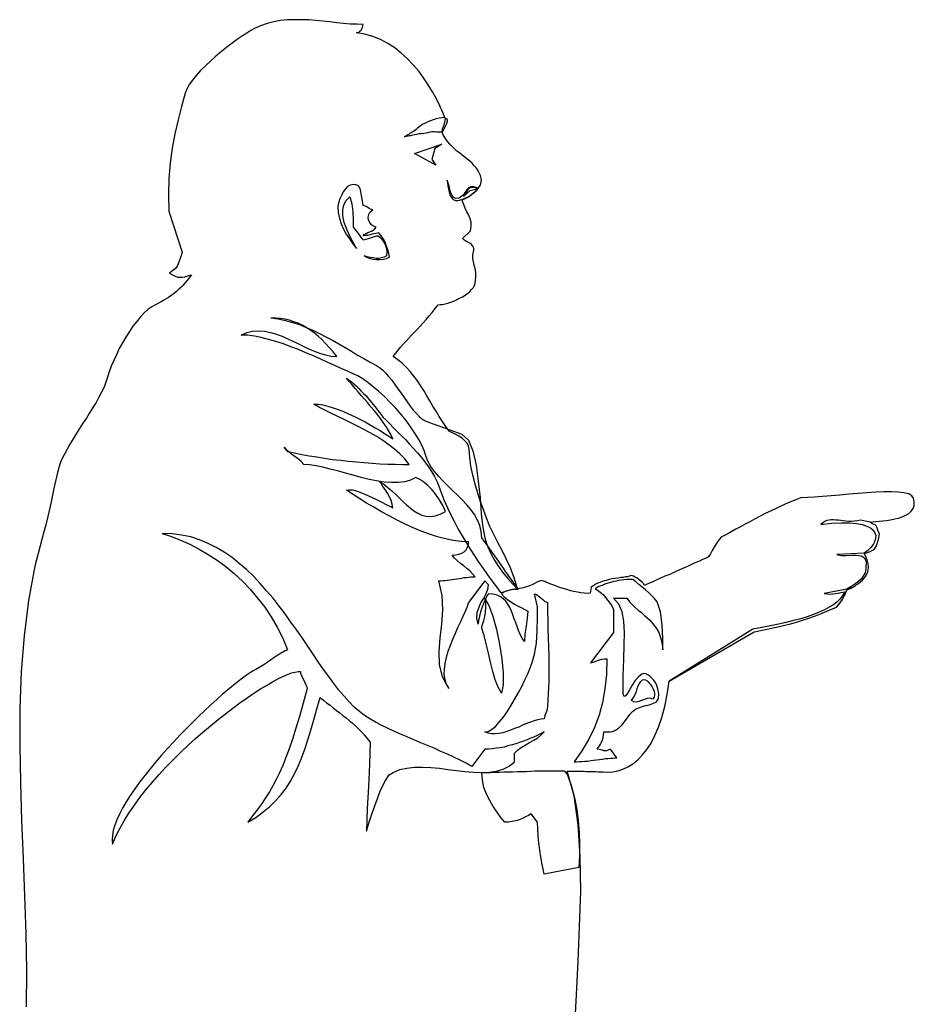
# Model space of a CAD drawing. Header units: millimetres. Extents: x 100.4 to 113.7, y 151.6 to 169.4.
# Tile 43 of 50: x 111.506 to 112.239, y 163.226 to 164.033. Entities that reach past the tile are written whole.
import ezdxf

# ---------------------------------------------------------------- set-up
doc = ezdxf.new("R2010")
doc.units = ezdxf.units.MM

msp = doc.modelspace()

# ---------------------------------------------------------------- linework, layer by layer
at = {"linetype": 'Continuous'}
for points in [[(111.78166, 164.0224), (111.78272, 164.02257), (111.78378, 164.02293), (111.78466, 164.02363), (111.78554, 164.02451), (111.78607, 164.02557), (111.7866, 164.0268), (111.78695, 164.02804), (111.78713, 164.02927), (111.78201, 164.02945), (111.77673, 164.02962), (111.77126, 164.03016), (111.76562, 164.03068), (111.75998, 164.03138), (111.75416, 164.03192), (111.74835, 164.03244), (111.7427, 164.03297), (111.73689, 164.03315), (111.73107, 164.03315), (111.72525, 164.03297), (111.71961, 164.03244), (111.71397, 164.03138), (111.70851, 164.03016), (111.70322, 164.02821), (111.69811, 164.02592), (111.69529, 164.02434), (111.69193, 164.02222), (111.68824, 164.01993), (111.68418, 164.01711), (111.67995, 164.01394), (111.67554, 164.01059), (111.67114, 164.00706), (111.66655, 164.00336), (111.66233, 163.99948), (111.65809, 163.99543), (111.65404, 163.99155), (111.65051, 163.98749), (111.64734, 163.98361), (111.6447, 163.97992), (111.64276, 163.97621), (111.64135, 163.97286), (111.63835, 163.96211), (111.63553, 163.951), (111.63288, 163.93955), (111.6306, 163.92773), (111.62901, 163.91557), (111.62795, 163.90289), (111.6276, 163.88966), (111.62813, 163.87609), (111.63905, 163.84259), (111.638, 163.83978), (111.63729, 163.83731), (111.63659, 163.83519), (111.63571, 163.83308), (111.63483, 163.83114), (111.63341, 163.8292), (111.6313, 163.82744), (111.62865, 163.82532), (111.63095, 163.82391), (111.63306, 163.82285), (111.635, 163.82215), (111.63694, 163.82197), (111.63888, 163.82197), (111.64117, 163.82232), (111.64364, 163.82303), (111.64663, 163.82409), (111.6447, 163.82162), (111.64293, 163.81933), (111.64117, 163.81721), (111.63941, 163.81528), (111.63782, 163.81369), (111.63624, 163.8121), (111.63465, 163.81052), (111.63288, 163.8091), (111.6313, 163.80787), (111.62953, 163.80664), (111.62777, 163.8054), (111.62584, 163.80434), (111.62389, 163.80311), (111.62178, 163.80188), (111.61949, 163.80064), (111.61702, 163.79941), (111.61402, 163.79782), (111.61085, 163.79553), (111.60786, 163.79271), (111.60468, 163.78954), (111.60168, 163.78583), (111.59851, 163.78178), (111.59569, 163.77755), (111.59287, 163.77296), (111.59005, 163.76821), (111.5874, 163.76345), (111.58512, 163.75851), (111.58283, 163.75376), (111.58088, 163.749), (111.57912, 163.74441), (111.57771, 163.74001), (111.57648, 163.73595), (111.57489, 163.7319), (111.57277, 163.72784), (111.57066, 163.72361), (111.56837, 163.71938), (111.56573, 163.71515), (111.56308, 163.71092), (111.56044, 163.70651), (111.55762, 163.70228), (111.55479, 163.69788), (111.55215, 163.69364), (111.54951, 163.68941), (111.54686, 163.68518), (111.54457, 163.68095), (111.54246, 163.6769), (111.54034, 163.67285), (111.53875, 163.66879), (111.53682, 163.66191), (111.53505, 163.65487), (111.53347, 163.64764), (111.53206, 163.64041), (111.53047, 163.63301), (111.52888, 163.62595), (111.52729, 163.6189), (111.52536, 163.61203), (111.51831, 163.58506), (111.51302, 163.55703), (111.50932, 163.52812), (111.50702, 163.49868), (111.50597, 163.46872), (111.50579, 163.43822), (111.50632, 163.40737), (111.50738, 163.37652), (111.50861, 163.3455), (111.50985, 163.31448), (111.51073, 163.28381), (111.51125, 163.25349), (111.51108, 163.2237)], [(111.96075, 163.20819), (111.96199, 163.23374), (111.96339, 163.26124), (111.96463, 163.2898), (111.96551, 163.31871), (111.96516, 163.34674), (111.96357, 163.373), (111.96004, 163.39679), (111.9544, 163.41707), (111.95581, 163.41707), (111.95722, 163.41707), (111.95881, 163.41707), (111.9604, 163.41707), (111.96216, 163.41707), (111.9641, 163.41707), (111.96586, 163.41707), (111.9678, 163.41707), (111.96992, 163.41689), (111.97185, 163.41689), (111.97379, 163.41689), (111.97591, 163.41672), (111.97784, 163.41672), (111.97996, 163.41654), (111.9819, 163.41654), (111.98384, 163.41636), (111.98772, 163.41619), (111.99177, 163.41654), (111.99601, 163.41742), (112.00006, 163.41865), (112.00411, 163.4206), (112.00817, 163.42307), (112.01222, 163.42624), (112.01592, 163.43011), (112.01963, 163.4347), (112.02315, 163.43999), (112.02632, 163.44615), (112.02932, 163.45321), (112.03214, 163.46114), (112.03443, 163.47013), (112.03637, 163.48), (112.03796, 163.49093), (112.10758, 163.53129), (112.10935, 163.53165), (112.11164, 163.53217), (112.11429, 163.53271), (112.11728, 163.53324), (112.12081, 163.53394), (112.12451, 163.53482), (112.12856, 163.53571), (112.13279, 163.53676), (112.13737, 163.53781), (112.14231, 163.53923), (112.14724, 163.54081), (112.15254, 163.5424), (112.158, 163.54434), (112.16346, 163.54646), (112.16928, 163.54892), (112.1751, 163.55156), (112.17686, 163.55333), (112.17828, 163.55527), (112.1795, 163.55703), (112.18056, 163.55879), (112.18145, 163.56055), (112.18233, 163.56232), (112.18303, 163.56426), (112.18392, 163.56619), (112.18515, 163.56655), (112.18638, 163.56708), (112.18744, 163.56761), (112.18849, 163.56796), (112.18937, 163.56849), (112.19044, 163.56902), (112.19132, 163.56973), (112.19237, 163.57025), (112.19643, 163.5736), (112.19925, 163.57695), (112.20083, 163.58048), (112.20136, 163.58382), (112.20119, 163.587), (112.20031, 163.59017), (112.19925, 163.59299), (112.19784, 163.59546), (112.20048, 163.59634), (112.20278, 163.59704), (112.20454, 163.59811), (112.2063, 163.59934), (112.20754, 163.6011), (112.20859, 163.60357), (112.20965, 163.60692), (112.21035, 163.61132), (112.20912, 163.61467), (112.20824, 163.61697), (112.20754, 163.6182), (112.20683, 163.6189), (112.20595, 163.61926), (112.20524, 163.61961), (112.20419, 163.62014), (112.20278, 163.62119), (112.20471, 163.62155), (112.20718, 163.62173), (112.21, 163.62207), (112.213, 163.62225), (112.21617, 163.62261), (112.21952, 163.62313), (112.22287, 163.62384), (112.22604, 163.62454), (112.22904, 163.6256), (112.23186, 163.62684), (112.23433, 163.62825), (112.23626, 163.63018), (112.23785, 163.6323), (112.23873, 163.63477), (112.23891, 163.63759), (112.23838, 163.64094), (112.23697, 163.64288), (112.23433, 163.64429), (112.23045, 163.64517), (112.22569, 163.64588), (112.22022, 163.64605), (112.21406, 163.64605), (112.20736, 163.64588), (112.20013, 163.64535), (112.19291, 163.64481), (112.18532, 163.64411), (112.17792, 163.64341), (112.17069, 163.6427), (112.16364, 163.64217), (112.15712, 163.64164), (112.1513, 163.64129), (112.14602, 163.64112), (112.14179, 163.63953), (112.13737, 163.63777), (112.13315, 163.63582), (112.12892, 163.63406), (112.12451, 163.63195), (112.12028, 163.63001), (112.11622, 163.62789), (112.11199, 163.62578), (112.10794, 163.62366), (112.10406, 163.62155), (112.10018, 163.61943), (112.09648, 163.61731), (112.09278, 163.61538), (112.08943, 163.61344), (112.08608, 163.61167), (112.08291, 163.60991), (112.08097, 163.60921), (112.07903, 163.6071), (112.07709, 163.60427), (112.07515, 163.6011), (112.07339, 163.59793), (112.07198, 163.59511), (112.07057, 163.59299), (112.06933, 163.59229), (112.06757, 163.5914), (112.06546, 163.59052), (112.06281, 163.58929), (112.05999, 163.58805), (112.05682, 163.58665), (112.05347, 163.58506), (112.04977, 163.58347), (112.04607, 163.58189), (112.04236, 163.58012), (112.03848, 163.57836), (112.03461, 163.57677), (112.03091, 163.57518), (112.02738, 163.5736), (112.02403, 163.57201), (112.02068, 163.57061), (112.01786, 163.56937), (112.01716, 163.57061), (112.0161, 163.57184), (112.01487, 163.5729), (112.01328, 163.57413), (112.01169, 163.57518), (112.0101, 163.57607), (112.00869, 163.57677), (112.00729, 163.57748), (112.00641, 163.57713), (112.00534, 163.57677), (112.00394, 163.57642), (112.00235, 163.57625), (112.00041, 163.57589), (111.9983, 163.57572), (111.99618, 163.57537), (111.99389, 163.57501), (111.99142, 163.57466), (111.98878, 163.57413), (111.98631, 163.57342), (111.98367, 163.57272), (111.9812, 163.57184), (111.97873, 163.57078), (111.97626, 163.56937), (111.97397, 163.56796), (111.97327, 163.56285), (111.9708, 163.56267), (111.96833, 163.56285), (111.96551, 163.5632), (111.96287, 163.56373), (111.95987, 163.56426), (111.95705, 163.56497), (111.95405, 163.56585), (111.95123, 163.56673), (111.94841, 163.56761), (111.94577, 163.56866), (111.94347, 163.56954), (111.94118, 163.57043), (111.93907, 163.57113), (111.93748, 163.57184), (111.93607, 163.57254), (111.93501, 163.5729), (111.93343, 163.57325), (111.93184, 163.5729), (111.93026, 163.57219), (111.92831, 163.57113), (111.92584, 163.5699), (111.92267, 163.56866), (111.91862, 163.56743), (111.91368, 163.56655), (111.91104, 163.57554), (111.90787, 163.58365), (111.90452, 163.59105), (111.90117, 163.59793), (111.89764, 163.60463), (111.89429, 163.61097), (111.89112, 163.61749), (111.88848, 163.62402), (111.88601, 163.63072), (111.88354, 163.63777), (111.88125, 163.64499), (111.87895, 163.65222), (111.87702, 163.65962), (111.87561, 163.66703), (111.87455, 163.67407), (111.8742, 163.68095), (111.87367, 163.6836), (111.87243, 163.68589), (111.87067, 163.688), (111.86838, 163.68994), (111.86574, 163.6917), (111.86309, 163.69312), (111.86045, 163.69453), (111.85798, 163.69558), (111.85499, 163.69964), (111.85216, 163.70369), (111.84952, 163.70792), (111.84705, 163.71215), (111.84441, 163.71638), (111.84194, 163.72062), (111.83948, 163.72484), (111.83701, 163.72907), (111.83436, 163.73313), (111.83172, 163.73701), (111.8289, 163.74089), (111.8259, 163.74458), (111.82273, 163.74812), (111.81938, 163.75129), (111.81567, 163.75428), (111.8118, 163.7571), (111.81391, 163.75975), (111.81603, 163.76221), (111.81814, 163.76486), (111.82026, 163.76732), (111.82255, 163.76962), (111.82466, 163.77208), (111.82695, 163.77455), (111.82925, 163.77702), (111.83172, 163.77949), (111.83401, 163.78196), (111.83648, 163.7846), (111.83877, 163.78742), (111.84124, 163.79025), (111.8437, 163.79306), (111.84635, 163.79624), (111.84881, 163.79941), (111.8504, 163.79958), (111.85234, 163.79976), (111.85445, 163.80029), (111.85675, 163.80082), (111.85904, 163.80153), (111.86151, 163.80241), (111.8638, 163.80346), (111.86627, 163.8047), (111.86856, 163.80593), (111.87085, 163.80734), (111.87279, 163.80875), (111.87473, 163.81034), (111.87614, 163.81192), (111.87755, 163.81351), (111.87843, 163.81528), (111.87895, 163.81704), (111.87949, 163.82197), (111.87949, 163.82603), (111.87895, 163.8292), (111.87825, 163.83202), (111.87773, 163.83466), (111.87719, 163.83748), (111.87719, 163.84048), (111.8779, 163.84418), (111.8779, 163.84594), (111.87719, 163.84753), (111.87614, 163.84877), (111.87473, 163.84982), (111.87314, 163.8507), (111.87138, 163.85158), (111.86979, 163.85265), (111.86856, 163.8537), (111.87526, 163.86005), (111.87578, 163.86375), (111.87578, 163.8671), (111.8749, 163.86992), (111.87385, 163.87292), (111.87226, 163.87573), (111.87085, 163.87873), (111.86944, 163.88208), (111.8682, 163.88578), (111.86944, 163.88596), (111.87103, 163.88667), (111.87296, 163.88772), (111.8749, 163.88914), (111.87684, 163.89054), (111.87878, 163.89195), (111.88037, 163.89354), (111.8816, 163.89495), (111.88354, 163.89759), (111.88425, 163.90147), (111.88354, 163.90553), (111.8816, 163.90923), (111.88002, 163.91134), (111.87825, 163.91346), (111.87649, 163.9154), (111.87455, 163.91716), (111.87243, 163.91874), (111.8705, 163.92051), (111.86838, 163.92209), (111.86627, 163.92386), (111.86415, 163.92545), (111.86204, 163.92721), (111.8601, 163.92915), (111.85816, 163.93108), (111.8564, 163.9332), (111.85481, 163.93567), (111.85322, 163.93814), (111.85199, 163.94096), (111.85234, 163.9436), (111.8534, 163.94624), (111.85428, 163.94889), (111.85463, 163.95154), (111.85252, 163.957), (111.85005, 163.96246), (111.84723, 163.96828), (111.84405, 163.97392), (111.84053, 163.97974), (111.83683, 163.98538), (111.83277, 163.99084), (111.82837, 163.99613), (111.82361, 164.00107), (111.8185, 164.00583), (111.8132, 164.01006), (111.80756, 164.01376), (111.80158, 164.01693), (111.79524, 164.0194), (111.78854, 164.02134), (111.78166, 164.0224)], [(111.85393, 163.95294), (111.85164, 163.95277), (111.84952, 163.95242), (111.84705, 163.95189), (111.84476, 163.95118), (111.84247, 163.9503), (111.84036, 163.94942), (111.83824, 163.94836), (111.83612, 163.94748), (111.83506, 163.94678), (111.83401, 163.9459), (111.83295, 163.94501), (111.83189, 163.94413), (111.83066, 163.94307), (111.8296, 163.94219), (111.82854, 163.94148), (111.82749, 163.94096), (111.82661, 163.94043), (111.82573, 163.94008), (111.82484, 163.93937), (111.82396, 163.93884), (111.82308, 163.93831), (111.82219, 163.93761), (111.82149, 163.93726), (111.82079, 163.93672), (111.82131, 163.93726), (111.82219, 163.93761), (111.82308, 163.93779), (111.82414, 163.93796), (111.82519, 163.93814), (111.82625, 163.93831), (111.82713, 163.93849), (111.82783, 163.93867), (111.8296, 163.93902), (111.83137, 163.93937), (111.83313, 163.93972), (111.83506, 163.9399), (111.83701, 163.94025), (111.83877, 163.94043), (111.84053, 163.94078), (111.84229, 163.94131), (111.84353, 163.94148), (111.84458, 163.94148), (111.84582, 163.94148), (111.84705, 163.94131), (111.84811, 163.94131), (111.84935, 163.94131), (111.8504, 163.94131), (111.85146, 163.94131), (111.85181, 163.94131), (111.85199, 163.94166), (111.85234, 163.94184), (111.85252, 163.94184), (111.85357, 163.94378), (111.85481, 163.9459), (111.85587, 163.94801), (111.8564, 163.94995), (111.8564, 163.951), (111.85604, 163.95171), (111.85499, 163.95206), (111.85411, 163.95242), (111.85393, 163.95294)], [(111.82942, 163.92351), (111.85181, 163.93108), (111.846, 163.92756), (111.84353, 163.9184), (111.8467, 163.91381), (111.82942, 163.92351)], [(111.88178, 163.89495), (111.87807, 163.89618), (111.87543, 163.89618), (111.8735, 163.8953), (111.87208, 163.89371), (111.87085, 163.89178), (111.86944, 163.88966), (111.86786, 163.88807), (111.86556, 163.88684), (111.86327, 163.88649), (111.86151, 163.88737), (111.86027, 163.88896), (111.85921, 163.89107), (111.85833, 163.89371), (111.85763, 163.89654), (111.85692, 163.89918), (111.85604, 163.90165), (111.85675, 163.89689), (111.85745, 163.89283), (111.85833, 163.88966), (111.85957, 163.88737), (111.86098, 163.88578), (111.86292, 163.8849), (111.86521, 163.8849), (111.8682, 163.88578), (111.86944, 163.88631), (111.87103, 163.88702), (111.87261, 163.88772), (111.87455, 163.88878), (111.87631, 163.89002), (111.87825, 163.89142), (111.88002, 163.89319), (111.88178, 163.89495)], [(111.78801, 163.83942), (111.79012, 163.83837), (111.79277, 163.83748), (111.79541, 163.83678), (111.79823, 163.83643), (111.80123, 163.83643), (111.80387, 163.83678), (111.80651, 163.83731), (111.8088, 163.83837), (111.80827, 163.84136), (111.80756, 163.84436), (111.80651, 163.84718), (111.80545, 163.84982), (111.80439, 163.85229), (111.80299, 163.85458), (111.80158, 163.85652), (111.8, 163.85829), (111.79893, 163.85811), (111.7977, 163.85793), (111.79612, 163.85758), (111.7947, 163.85722), (111.79294, 163.8567), (111.791, 163.85634), (111.78906, 163.85617), (111.78713, 163.856), (111.78836, 163.85722), (111.7896, 163.85793), (111.79118, 163.85864), (111.79277, 163.85917), (111.79418, 163.85969), (111.79558, 163.86058), (111.79682, 163.86164), (111.79788, 163.86304), (111.79576, 163.86375), (111.794, 163.86498), (111.79259, 163.86675), (111.79171, 163.86886), (111.79136, 163.87115), (111.79189, 163.87344), (111.79312, 163.87556), (111.79524, 163.87732), (111.79418, 163.8775), (111.79329, 163.87785), (111.79224, 163.87838), (111.79118, 163.87908), (111.7903, 163.87979), (111.78924, 163.88032), (111.78818, 163.88067), (111.78713, 163.88085), (111.78642, 163.88614), (111.78572, 163.89036), (111.78501, 163.89354), (111.78413, 163.89583), (111.7829, 163.89724), (111.78131, 163.89777), (111.77919, 163.89795), (111.77655, 163.89742), (111.77443, 163.89636), (111.77267, 163.89442), (111.77091, 163.89195), (111.7695, 163.88914), (111.76826, 163.88631), (111.76738, 163.88367), (111.76686, 163.88155), (111.7665, 163.88014), (111.76686, 163.87503), (111.76774, 163.87027), (111.76915, 163.86569), (111.77108, 163.86146), (111.77338, 163.8574), (111.77602, 163.85335), (111.77866, 163.8493), (111.78166, 163.84542), (111.77743, 163.85335), (111.77408, 163.86058), (111.77179, 163.86692), (111.77073, 163.87239), (111.77055, 163.87715), (111.77143, 163.88138), (111.77338, 163.8849), (111.77637, 163.8879), (111.77796, 163.88208), (111.77866, 163.87556), (111.77902, 163.86904), (111.77902, 163.86304), (111.78007, 163.86181), (111.78113, 163.8604), (111.78219, 163.85917), (111.78307, 163.85776), (111.78413, 163.85652), (111.78518, 163.85511), (111.78607, 163.85388), (111.78713, 163.85265), (111.78836, 163.85282), (111.78977, 163.85317), (111.79153, 163.8537), (111.79329, 163.85441), (111.79488, 163.85494), (111.79664, 163.85546), (111.79805, 163.85582), (111.79929, 163.856), (111.80052, 163.85511), (111.80193, 163.85388), (111.80317, 163.85229), (111.80457, 163.85035), (111.80545, 163.84806), (111.80633, 163.84559), (111.80668, 163.84277), (111.80651, 163.8396), (111.80439, 163.83854), (111.80228, 163.83783), (111.8, 163.83748), (111.79788, 163.83748), (111.79541, 163.83783), (111.79312, 163.83819), (111.79065, 163.83872), (111.78801, 163.83942)], [(111.86944, 163.88825), (111.87508, 163.89301), (111.8809, 163.89442), (111.87878, 163.8953), (111.87702, 163.89566), (111.87561, 163.89566), (111.87438, 163.89513), (111.87331, 163.89424), (111.87208, 163.89266), (111.87085, 163.89072), (111.86944, 163.88825)], [(111.91421, 163.56602), (111.91298, 163.56602), (111.91157, 163.56602), (111.91016, 163.56585), (111.9084, 163.56567), (111.90645, 163.56514), (111.90452, 163.56461), (111.90258, 163.56373), (111.90064, 163.5625), (111.90293, 163.56003), (111.90557, 163.55774), (111.9084, 163.5558), (111.91139, 163.55403), (111.91439, 163.55244), (111.91739, 163.55086), (111.91986, 163.54963), (111.92215, 163.54822), (111.92179, 163.5424), (111.92091, 163.53588), (111.91986, 163.52936), (111.9195, 163.52336), (111.91756, 163.52618), (111.91597, 163.52918), (111.91456, 163.53235), (111.91333, 163.53552), (111.91227, 163.5387), (111.91104, 163.54205), (111.90999, 163.54522), (111.90875, 163.54822), (111.90734, 163.55122), (111.90593, 163.55386), (111.90416, 163.55633), (111.90205, 163.55844), (111.89976, 163.56003), (111.89694, 163.56144), (111.89359, 163.56214), (111.88989, 163.5625), (111.88865, 163.56073), (111.88742, 163.55809), (111.88601, 163.55491), (111.88478, 163.55139), (111.88354, 163.54769), (111.88249, 163.54399), (111.88178, 163.54064), (111.8816, 163.53764), (111.88037, 163.54258), (111.88072, 163.54699), (111.88195, 163.55104), (111.88371, 163.55491), (111.88583, 163.55844), (111.88777, 163.56214), (111.88936, 163.56585), (111.88989, 163.56973), (111.88706, 163.57307), (111.87367, 163.55544), (111.87243, 163.55192), (111.87085, 163.54804), (111.86891, 163.54381), (111.86697, 163.5394), (111.86468, 163.53464), (111.86256, 163.52988), (111.86045, 163.52495), (111.85851, 163.52001), (111.85657, 163.51508), (111.85516, 163.51014), (111.85411, 163.50538), (111.85357, 163.50062), (111.8534, 163.49622), (111.85411, 163.49216), (111.85533, 163.48828), (111.85745, 163.48476), (111.85216, 163.49428), (111.84969, 163.5045), (111.84952, 163.51508), (111.8504, 163.52618), (111.85164, 163.53764), (111.85252, 163.54927), (111.85199, 163.56109), (111.84935, 163.57307), (111.85093, 163.57307), (111.85269, 163.57325), (111.85445, 163.57342), (111.85622, 163.5736), (111.85816, 163.57378), (111.8601, 163.57413), (111.86221, 163.57448), (111.86415, 163.57484), (111.86609, 163.57501), (111.8682, 163.57537), (111.87014, 163.57572), (111.87208, 163.57589), (111.87385, 163.57607), (111.87561, 163.57625), (111.87737, 163.57642), (111.87895, 163.57642), (111.87684, 163.57889), (111.87455, 163.58118), (111.87208, 163.58329), (111.86962, 163.58541), (111.86697, 163.58735), (111.8645, 163.58947), (111.86221, 163.59176), (111.8601, 163.59423), (111.86309, 163.5944), (111.86556, 163.59493), (111.86803, 163.59564), (111.86996, 163.59687), (111.87155, 163.59845), (111.87261, 163.60022), (111.8735, 163.60251), (111.87367, 163.60498), (111.8675, 163.60533), (111.86115, 163.60603), (111.85463, 163.60744), (111.84811, 163.60921), (111.84158, 163.61132), (111.83489, 163.61379), (111.82819, 163.61661), (111.82167, 163.61961), (111.81515, 163.62278), (111.80863, 163.62631), (111.80228, 163.62966), (111.79612, 163.63336), (111.79012, 163.63688), (111.78448, 163.64041), (111.77902, 163.64393), (111.77373, 163.64728), (111.77496, 163.64781), (111.77655, 163.64781), (111.77849, 163.64764), (111.78078, 163.64711), (111.78325, 163.64623), (111.78589, 163.64535), (111.78871, 163.64411), (111.79171, 163.64288), (111.79453, 163.64147), (111.79753, 163.64005), (111.80035, 163.63865), (111.80299, 163.63724), (111.80545, 163.636), (111.80774, 163.63477), (111.80986, 163.63389), (111.81144, 163.63301), (111.8111, 163.63582), (111.81021, 163.63882), (111.8088, 163.642), (111.80722, 163.64499), (111.80527, 163.64799), (111.80351, 163.65045), (111.80193, 163.65275), (111.8007, 163.65433), (111.80422, 163.65222), (111.80756, 163.64957), (111.81074, 163.64693), (111.81374, 163.64411), (111.81674, 163.64112), (111.81973, 163.63812), (111.82273, 163.6353), (111.82573, 163.63283), (111.8289, 163.63054), (111.83207, 163.6286), (111.83524, 163.62701), (111.83877, 163.62613), (111.84247, 163.62595), (111.84635, 163.62631), (111.8504, 163.62772), (111.85481, 163.62983), (111.85252, 163.63494), (111.84987, 163.63953), (111.84688, 163.64393), (111.8437, 163.64781), (111.84036, 163.65116), (111.83701, 163.65398), (111.83365, 163.65627), (111.83048, 163.65786), (111.82607, 163.65557), (111.82131, 163.65433), (111.81603, 163.65363), (111.81039, 163.65363), (111.80439, 163.65398), (111.79823, 163.65504), (111.79206, 163.65627), (111.78554, 163.65786), (111.77902, 163.65962), (111.77267, 163.66139), (111.76632, 163.66315), (111.76016, 163.66474), (111.75434, 163.66632), (111.74869, 163.66738), (111.74341, 163.66808), (111.73865, 163.66843), (111.73653, 163.6709), (111.7346, 163.67267), (111.73248, 163.67426), (111.73054, 163.67566), (111.7286, 163.6769), (111.72649, 163.67849), (111.72455, 163.68025), (111.72243, 163.68254), (111.72525, 163.67919), (111.73089, 163.67795), (111.73689, 163.67672), (111.74288, 163.67566), (111.74923, 163.67461), (111.75557, 163.67355), (111.7621, 163.67267), (111.76862, 163.67196), (111.77514, 163.67126), (111.78166, 163.67055), (111.78818, 163.67002), (111.7947, 163.6695), (111.80105, 163.66914), (111.80739, 163.66879), (111.81338, 163.66862), (111.81938, 163.66843), (111.82502, 163.66843), (111.82131, 163.67302), (111.81726, 163.67707), (111.81286, 163.68095), (111.80827, 163.68465), (111.80334, 163.68818), (111.79841, 163.69136), (111.79312, 163.69435), (111.78783, 163.69717), (111.78254, 163.69999), (111.77707, 163.70264), (111.77179, 163.70528), (111.7665, 163.70775), (111.76139, 163.71021), (111.75628, 163.71286), (111.75134, 163.71532), (111.74676, 163.71797), (111.75046, 163.71779), (111.75434, 163.71727), (111.75839, 163.7162), (111.76262, 163.71498), (111.76686, 163.71356), (111.77126, 163.7118), (111.77567, 163.70986), (111.78025, 163.70775), (111.78448, 163.70563), (111.78889, 163.70334), (111.79312, 163.70087), (111.79717, 163.69858), (111.80123, 163.69629), (111.80475, 163.69382), (111.80827, 163.6917), (111.81144, 163.68959), (111.80986, 163.69294), (111.80792, 163.69629), (111.80598, 163.69964), (111.80369, 163.70281), (111.8014, 163.70616), (111.79893, 163.70933), (111.79629, 163.71268), (111.79365, 163.71586), (111.791, 163.71903), (111.78836, 163.72202), (111.78572, 163.72502), (111.78307, 163.72802), (111.78061, 163.73084), (111.77814, 163.73366), (111.77585, 163.73648), (111.77373, 163.73913), (111.77567, 163.73771), (111.77778, 163.73613), (111.77972, 163.73454), (111.78183, 163.7326), (111.78378, 163.73084), (111.78572, 163.72872), (111.78765, 163.72678), (111.7896, 163.72467), (111.79153, 163.72238), (111.79329, 163.72026), (111.79524, 163.71797), (111.797, 163.71586), (111.79876, 163.71356), (111.80035, 163.71145), (111.80193, 163.70933), (111.80351, 163.70739), (111.80616, 163.70475), (111.80898, 163.70175), (111.81198, 163.69876), (111.81515, 163.69558), (111.8185, 163.69224), (111.82185, 163.68889), (111.82502, 163.68536), (111.82837, 163.68183), (111.83172, 163.67813), (111.83489, 163.67443), (111.83789, 163.67055), (111.8407, 163.66667), (111.84317, 163.66279), (111.84564, 163.65874), (111.84758, 163.65487), (111.84935, 163.65081), (111.85146, 163.64481), (111.85375, 163.63882), (111.8564, 163.63301), (111.85921, 163.62719), (111.86204, 163.62137), (111.86503, 163.61555), (111.86838, 163.60991), (111.87155, 163.60445), (111.87508, 163.59899), (111.87843, 163.59352), (111.88195, 163.58823), (111.88566, 163.58312), (111.88918, 163.57801), (111.8927, 163.57307), (111.89641, 163.56814), (111.89993, 163.56355), (111.90099, 163.56373), (111.9024, 163.56409), (111.90416, 163.56461), (111.90593, 163.56514), (111.90787, 163.56567), (111.90999, 163.56619), (111.91192, 163.56655), (111.91404, 163.56673), (111.91245, 163.56866), (111.91087, 163.57096), (111.90928, 163.57325), (111.90752, 163.57572), (111.90575, 163.57818), (111.90399, 163.58082), (111.90223, 163.58347), (111.90029, 163.58612), (111.89834, 163.58893), (111.89641, 163.59176), (111.89447, 163.59457), (111.89253, 163.5974), (111.89059, 163.60022), (111.88848, 163.60286), (111.88654, 163.60568), (111.88442, 163.60832), (111.88407, 163.61344), (111.88283, 163.61838), (111.8809, 163.62295), (111.87843, 163.62737), (111.87543, 163.6316), (111.87208, 163.63548), (111.86838, 163.63953), (111.8645, 163.64341), (111.86045, 163.64711), (111.85657, 163.65099), (111.85269, 163.65469), (111.84917, 163.65856), (111.84582, 163.66262), (111.84282, 163.66685), (111.84036, 163.67108), (111.83859, 163.67566), (111.83718, 163.6799), (111.83524, 163.6843), (111.83277, 163.68906), (111.8296, 163.69417), (111.82625, 163.69911), (111.82237, 163.7044), (111.81832, 163.70951), (111.81391, 163.71462), (111.80933, 163.71938), (111.80475, 163.72414), (111.80017, 163.72837), (111.79558, 163.73225), (111.79118, 163.73577), (111.78695, 163.73877), (111.7829, 163.74106), (111.77919, 163.74282), (111.77443, 163.74494), (111.76932, 163.74723), (111.76403, 163.7497), (111.75839, 163.75217), (111.75257, 163.75481), (111.74658, 163.75745), (111.74041, 163.7601), (111.73424, 163.76275), (111.72807, 163.76504), (111.7219, 163.76732), (111.71574, 163.76927), (111.70974, 163.77103), (111.70375, 163.77262), (111.69811, 163.77367), (111.69264, 163.77438), (111.68736, 163.77455), (111.69193, 163.77667), (111.69669, 163.7779), (111.70146, 163.77808), (111.70639, 163.77772), (111.71132, 163.77667), (111.71626, 163.77526), (111.72138, 163.77332), (111.72649, 163.77103), (111.73142, 163.76874), (111.73653, 163.76627), (111.74147, 163.7638), (111.74658, 163.76169), (111.75152, 163.75975), (111.75628, 163.75833), (111.76104, 163.75728), (111.76562, 163.75693), (111.76262, 163.7608), (111.75945, 163.76433), (111.75645, 163.76768), (111.75345, 163.77085), (111.75028, 163.77367), (111.74711, 163.77632), (111.74394, 163.77861), (111.74059, 163.78072), (111.73724, 163.78266), (111.73389, 163.78425), (111.73037, 163.78549), (111.72684, 163.78671), (111.72314, 163.7876), (111.71943, 163.78813), (111.71556, 163.78848), (111.7115, 163.78866), (111.7175, 163.78778), (111.72349, 163.78654), (111.72931, 163.78495), (111.73495, 163.78319), (111.74059, 163.7809), (111.74605, 163.77861), (111.75152, 163.77596), (111.7568, 163.77315), (111.7621, 163.77032), (111.76738, 163.76732), (111.7725, 163.76433), (111.77761, 163.76133), (111.78272, 163.75816), (111.78783, 163.75534), (111.79294, 163.75234), (111.79805, 163.7497), (111.80052, 163.74812), (111.80317, 163.746), (111.80563, 163.74353), (111.8081, 163.74071), (111.81074, 163.73754), (111.8132, 163.73401), (111.81567, 163.73049), (111.81832, 163.72696), (111.82079, 163.72326), (111.82326, 163.71974), (111.8259, 163.71638), (111.82837, 163.71303), (111.83101, 163.71021), (111.83348, 163.70757), (111.83612, 163.70545), (111.83859, 163.70387), (111.8682, 163.69329), (111.8735, 163.68836), (111.87719, 163.67954), (111.87984, 163.66791), (111.8816, 163.65487), (111.88301, 163.64112), (111.88407, 163.62807), (111.8853, 163.61679), (111.88706, 163.60832), (111.88865, 163.60286), (111.89094, 163.59722), (111.89394, 163.5914), (111.89764, 163.58576), (111.90152, 163.5803), (111.90575, 163.57501), (111.90999, 163.57025), (111.91421, 163.56602)], [(112.19484, 163.62295), (112.19237, 163.62225), (112.18991, 163.6219), (112.18744, 163.62173), (112.18515, 163.62173), (112.18285, 163.6219), (112.18074, 163.62225), (112.17862, 163.62243), (112.17669, 163.62278), (112.17474, 163.62295), (112.17281, 163.62313), (112.17087, 163.62313), (112.1691, 163.62295), (112.16734, 163.62243), (112.16558, 163.62173), (112.16399, 163.62067), (112.16241, 163.61926), (112.17122, 163.62031), (112.17898, 163.62067), (112.18585, 163.62067), (112.19149, 163.62014), (112.19625, 163.61926), (112.20013, 163.61802), (112.20312, 163.61643), (112.20524, 163.61467), (112.20666, 163.61256), (112.20736, 163.61027), (112.20718, 163.60798), (112.20647, 163.60551), (112.20524, 163.60286), (112.2033, 163.60039), (112.20083, 163.59793), (112.19784, 163.59564), (112.17545, 163.59475), (112.17898, 163.59387), (112.18321, 163.59387), (112.18761, 163.59405), (112.19167, 163.59423), (112.19537, 163.59352), (112.19801, 163.59193), (112.19943, 163.58859), (112.19925, 163.58312), (112.19855, 163.57977), (112.19713, 163.57695), (112.19537, 163.57448), (112.19325, 163.57254), (112.19096, 163.57078), (112.18849, 163.56919), (112.18603, 163.56778), (112.18356, 163.56637), (112.16505, 163.56267), (112.16752, 163.56232), (112.16981, 163.56214), (112.1721, 163.56232), (112.1744, 163.56267), (112.17651, 163.56302), (112.17862, 163.56338), (112.18038, 163.56373), (112.18197, 163.56409), (112.18038, 163.56126), (112.17809, 163.55844), (112.17563, 163.55598), (112.17263, 163.55351), (112.1691, 163.55139), (112.16523, 163.54927), (112.16082, 163.54734), (112.15624, 163.5454), (112.15112, 163.54363), (112.14584, 163.54205), (112.14002, 163.54046), (112.13403, 163.53888), (112.12768, 163.53747), (112.12098, 163.53605), (112.11393, 163.53482), (112.1067, 163.53341), (112.03796, 163.49093), (112.10758, 163.53129), (112.10935, 163.53165), (112.11164, 163.53217), (112.11429, 163.53271), (112.11728, 163.53324), (112.12081, 163.53394), (112.12451, 163.53482), (112.12856, 163.53571), (112.13279, 163.53676), (112.13737, 163.53781), (112.14231, 163.53923), (112.14724, 163.54081), (112.15254, 163.5424), (112.158, 163.54434), (112.16346, 163.54646), (112.16928, 163.54892), (112.1751, 163.55156), (112.17686, 163.55333), (112.17828, 163.55509), (112.17933, 163.55686), (112.18038, 163.55844), (112.18127, 163.56021), (112.18215, 163.56197), (112.18285, 163.56373), (112.18373, 163.56567), (112.18532, 163.56619), (112.18656, 163.56673), (112.18761, 163.56726), (112.18867, 163.56796), (112.18956, 163.56849), (112.19044, 163.56902), (112.19132, 163.56973), (112.19237, 163.57025), (112.19643, 163.5736), (112.19925, 163.57695), (112.20083, 163.58048), (112.20136, 163.58382), (112.20119, 163.587), (112.20031, 163.59017), (112.19925, 163.59299), (112.19784, 163.59546), (112.20048, 163.59634), (112.20278, 163.59704), (112.20454, 163.59811), (112.2063, 163.59934), (112.20754, 163.6011), (112.20859, 163.60357), (112.20965, 163.60692), (112.21035, 163.61132), (112.20912, 163.61467), (112.20824, 163.61697), (112.20754, 163.6182), (112.20683, 163.6189), (112.20595, 163.61926), (112.20524, 163.61961), (112.20419, 163.62014), (112.20278, 163.62119), (112.19484, 163.62295)], [(111.62249, 163.61185), (111.63006, 163.60939), (111.63764, 163.60639), (111.64523, 163.60304), (111.6528, 163.59916), (111.66021, 163.59475), (111.66761, 163.59), (111.67466, 163.58471), (111.68154, 163.57906), (111.68824, 163.57272), (111.69476, 163.56619), (111.70075, 163.55897), (111.70657, 163.55139), (111.71186, 163.54346), (111.71679, 163.535), (111.72138, 163.52601), (111.72525, 163.51649), (111.72331, 163.51578), (111.72014, 163.51385), (111.71591, 163.5112), (111.71132, 163.50803), (111.70675, 163.50486), (111.70269, 163.50221), (111.69934, 163.50027), (111.69758, 163.49956), (111.69493, 163.49798), (111.69176, 163.49586), (111.68841, 163.4934), (111.68471, 163.49058), (111.68065, 163.48723), (111.67642, 163.4837), (111.67184, 163.47983), (111.66726, 163.47577), (111.66233, 163.47136), (111.65739, 163.46678), (111.65245, 163.46184), (111.64734, 163.45691), (111.64223, 163.45179), (111.63712, 163.44651), (111.632, 163.44104), (111.62689, 163.43558), (111.62196, 163.43011), (111.6172, 163.42447), (111.61261, 163.41883), (111.60821, 163.41337), (111.60398, 163.4079), (111.6001, 163.40244), (111.5964, 163.39697), (111.59304, 163.39186), (111.59005, 163.38675), (111.58758, 163.38182), (111.58529, 163.37706), (111.58371, 163.37265), (111.58247, 163.36841), (111.58176, 163.36436), (111.58159, 163.36066), (111.58194, 163.35731), (111.58459, 163.36366), (111.58776, 163.37), (111.59128, 163.37635), (111.59534, 163.3827), (111.59975, 163.38904), (111.60433, 163.39539), (111.60926, 163.40173), (111.61455, 163.40808), (111.62002, 163.41425), (111.62566, 163.42042), (111.63148, 163.42641), (111.63747, 163.43223), (111.64364, 163.43804), (111.6498, 163.44369), (111.65598, 163.44898), (111.66215, 163.45426), (111.66831, 163.45937), (111.67449, 163.46413), (111.68048, 163.46872), (111.68629, 163.47312), (111.69211, 163.47718), (111.69758, 163.48088), (111.70304, 163.4844), (111.70815, 163.4874), (111.71291, 163.49022), (111.71732, 163.49269), (111.72155, 163.49463), (111.72525, 163.49639), (111.7286, 163.49763), (111.7316, 163.49833), (111.73389, 163.49886), (111.73583, 163.49868), (111.73601, 163.49727), (111.73671, 163.49551), (111.7376, 163.49358), (111.73865, 163.49163), (111.73953, 163.4897), (111.74041, 163.48793), (111.74112, 163.48617), (111.74129, 163.48476), (111.73812, 163.47277), (111.73495, 163.46184), (111.73213, 163.45215), (111.72931, 163.44334), (111.72666, 163.4354), (111.72402, 163.42817), (111.72138, 163.42165), (111.71873, 163.41566), (111.71609, 163.4102), (111.71327, 163.4049), (111.71044, 163.39997), (111.70727, 163.39521), (111.7041, 163.39045), (111.70057, 163.38551), (111.69669, 163.3804), (111.69264, 163.37512), (111.69934, 163.37917), (111.70534, 163.38358), (111.7108, 163.38816), (111.71574, 163.39292), (111.72014, 163.39786), (111.72419, 163.40314), (111.72772, 163.40878), (111.73089, 163.41478), (111.73389, 163.42112), (111.73671, 163.42782), (111.73936, 163.43505), (111.74182, 163.44263), (111.74429, 163.45056), (111.74676, 163.45902), (111.7494, 163.46801), (111.75205, 163.47753), (111.75469, 163.47524), (111.75733, 163.47312), (111.76016, 163.47101), (111.7628, 163.46889), (111.76544, 163.46678), (111.76809, 163.46484), (111.77073, 163.46273), (111.77338, 163.46078), (111.77585, 163.45849), (111.77849, 163.45638), (111.78095, 163.45409), (111.78342, 163.45162), (111.78589, 163.44915), (111.78836, 163.44651), (111.79065, 163.44369), (111.79294, 163.44069), (111.79241, 163.42236), (111.79153, 163.40438), (111.79048, 163.38622), (111.78994, 163.36789), (111.79048, 163.36965), (111.79224, 163.37512), (111.7947, 163.3827), (111.79788, 163.39169), (111.80123, 163.4005), (111.80492, 163.40843), (111.80863, 163.41389), (111.81198, 163.41601), (111.81726, 163.4183), (111.82308, 163.41953), (111.82925, 163.42024), (111.83594, 163.42042), (111.84265, 163.42007), (111.84969, 163.41936), (111.85675, 163.41848), (111.8638, 163.4176), (111.87067, 163.41689), (111.87755, 163.41619), (111.88425, 163.41601), (111.89059, 163.41619), (111.89658, 163.41707), (111.90205, 163.41865), (111.90699, 163.42112), (111.91139, 163.42465), (111.91139, 163.4317), (111.91386, 163.43417), (111.91668, 163.43646), (111.92003, 163.4384), (111.92355, 163.44051), (111.92708, 163.44246), (111.93043, 163.44439), (111.93325, 163.44668), (111.93572, 163.44915), (111.93307, 163.44791), (111.93043, 163.44651), (111.92761, 163.44527), (111.92462, 163.44404), (111.92162, 163.4428), (111.91862, 163.44157), (111.91544, 163.44051), (111.91245, 163.43946), (111.90928, 163.43858), (111.90593, 163.4377), (111.90276, 163.43682), (111.89958, 163.43628), (111.89641, 163.43575), (111.89324, 163.4354), (111.89006, 163.43505), (111.88706, 163.43505), (111.87631, 163.42095), (111.87155, 163.42359), (111.86679, 163.42606), (111.86168, 163.42853), (111.8564, 163.43099), (111.85093, 163.43328), (111.84546, 163.43575), (111.84, 163.43804), (111.83454, 163.44034), (111.8289, 163.44263), (111.82343, 163.4451), (111.81797, 163.44739), (111.8125, 163.44986), (111.80722, 163.45215), (111.80211, 163.45479), (111.79735, 163.45726), (111.79259, 163.4599), (111.78836, 163.46255), (111.78413, 163.4659), (111.7799, 163.4696), (111.77567, 163.47383), (111.77162, 163.47841), (111.76738, 163.48352), (111.76315, 163.48881), (111.7591, 163.49463), (111.75487, 163.50045), (111.75046, 163.50662), (111.74623, 163.51296), (111.74182, 163.51949), (111.73741, 163.52601), (111.73284, 163.53271), (111.72807, 163.53923), (111.72331, 163.54592), (111.71838, 163.55244), (111.71344, 163.55879), (111.70815, 163.56497), (111.70287, 163.57096), (111.6974, 163.57677), (111.69176, 163.58224), (111.68577, 163.58735), (111.67977, 163.59211), (111.67343, 163.59652), (111.6669, 163.60039), (111.66021, 163.60375), (111.65316, 163.60674), (111.64593, 163.60903), (111.63835, 163.61062), (111.6306, 163.6115), (111.62249, 163.61185)], [(111.97732, 163.5669), (111.97943, 163.56549), (111.98155, 163.56373), (111.98384, 163.56179), (111.98595, 163.5595), (111.9879, 163.55703), (111.98966, 163.55456), (111.99125, 163.5521), (111.99248, 163.54945), (111.99248, 163.53059), (111.97362, 163.50591), (111.97467, 163.50609), (111.97608, 163.50644), (111.9775, 163.50697), (111.97926, 163.50767), (111.98102, 163.50821), (111.98296, 163.50873), (111.9849, 163.50909), (111.98702, 163.50926), (111.98666, 163.49639), (111.98543, 163.48458), (111.98349, 163.4733), (111.98067, 163.4629), (111.97679, 163.45285), (111.97221, 163.44316), (111.96657, 163.43382), (111.96004, 163.42465), (111.96216, 163.42465), (111.96428, 163.42483), (111.96657, 163.425), (111.96885, 163.42517), (111.97132, 163.42535), (111.97379, 163.42571), (111.97608, 163.42606), (111.97855, 163.42641), (111.98102, 163.42659), (111.98331, 163.42694), (111.9856, 163.42729), (111.98772, 163.42747), (111.98983, 163.42764), (111.99177, 163.42782), (111.99354, 163.428), (111.99513, 163.428), (111.98983, 163.43505), (111.98807, 163.43417), (111.98666, 163.43364), (111.98543, 163.43364), (111.98437, 163.43382), (111.98331, 163.43417), (111.98208, 163.43452), (111.98067, 163.43487), (111.97891, 163.43505), (111.97996, 163.43646), (111.98084, 163.43787), (111.98172, 163.43928), (111.9826, 163.44087), (111.98331, 163.44263), (111.98384, 163.44457), (111.98419, 163.44668), (111.98437, 163.44915), (111.98719, 163.44915), (111.98966, 163.44933), (111.99195, 163.44968), (111.99406, 163.45056), (111.99653, 163.45233), (111.99918, 163.45479), (112.00217, 163.45849), (112.00588, 163.46343), (112.00799, 163.46608), (112.01046, 163.46784), (112.0131, 163.46907), (112.01592, 163.47013), (112.01892, 163.47084), (112.02174, 163.47154), (112.02473, 163.4726), (112.02756, 163.47383), (112.02915, 163.47648), (112.0295, 163.48035), (112.02879, 163.48458), (112.02756, 163.48811), (112.0265, 163.49004), (112.02509, 163.49181), (112.02368, 163.49358), (112.02227, 163.49498), (112.02051, 163.49604), (112.01892, 163.49692), (112.01733, 163.4971), (112.01575, 163.49657), (112.0131, 163.49463), (112.01028, 163.49128), (112.00781, 163.48758), (112.00552, 163.4837), (112.00358, 163.48053), (112.002, 163.47859), (112.00094, 163.47859), (112.00041, 163.48105), (112.00041, 163.49534), (112.00077, 163.50855), (112.00112, 163.52037), (112.00147, 163.53077), (112.00094, 163.53993), (111.99953, 163.54769), (111.99689, 163.55403), (111.99248, 163.55879), (112.00323, 163.55879), (112.00552, 163.55598), (112.00799, 163.55351), (112.01028, 163.55122), (112.01275, 163.54892), (112.01522, 163.54699), (112.01751, 163.54504), (112.0198, 163.54311), (112.02192, 163.54099), (112.02385, 163.53888), (112.0258, 163.53659), (112.02756, 163.53412), (112.02915, 163.53129), (112.03038, 163.5283), (112.03143, 163.52477), (112.03232, 163.52089), (112.03284, 163.51649), (112.03284, 163.52583), (112.03232, 163.53693), (112.03091, 163.54769), (112.02808, 163.55598), (112.02597, 163.55862), (112.02368, 163.56109), (112.02121, 163.56338), (112.01857, 163.56567), (112.01592, 163.56796), (112.01328, 163.57007), (112.01064, 163.57219), (112.00817, 163.5743), (112.0057, 163.5743), (112.00323, 163.57413), (112.00094, 163.57396), (111.99882, 163.5736), (111.99671, 163.57325), (111.99459, 163.5729), (111.99266, 163.57254), (111.99071, 163.57201), (111.98878, 163.57149), (111.98702, 163.57096), (111.98525, 163.57025), (111.98367, 163.56954), (111.98208, 163.56902), (111.98049, 163.56831), (111.97891, 163.56761), (111.97732, 163.5669)], [(111.92761, 163.5625), (111.92867, 163.56214), (111.93008, 163.56144), (111.93149, 163.56021), (111.93307, 163.55897), (111.93449, 163.55774), (111.9359, 163.5565), (111.9373, 163.5558), (111.93837, 163.55544), (111.93871, 163.53359), (111.93942, 163.51155), (111.93942, 163.49022), (111.93837, 163.47048), (111.93801, 163.46784), (111.93713, 163.4652), (111.93607, 163.46255), (111.93572, 163.4599), (111.93307, 163.45973), (111.93026, 163.4592), (111.92743, 163.45832), (111.92426, 163.45726), (111.92108, 163.45602), (111.91791, 163.45462), (111.91474, 163.45321), (111.91139, 163.45197), (111.90804, 163.45056), (111.90487, 163.4495), (111.9017, 163.44845), (111.89852, 163.44791), (111.89535, 163.44757), (111.89253, 163.44757), (111.88971, 163.4481), (111.88706, 163.44915), (111.88971, 163.44968), (111.89253, 163.45127), (111.8957, 163.45373), (111.8987, 163.45709), (111.90188, 163.46114), (111.90522, 163.46554), (111.9084, 163.47048), (111.91139, 163.47577), (111.91439, 163.48105), (111.91721, 163.48652), (111.91986, 163.49181), (111.92215, 163.49692), (111.92408, 163.50186), (111.92567, 163.50609), (111.9269, 163.50997), (111.92761, 163.51296), (111.92919, 163.52196), (111.9299, 163.53235), (111.93026, 163.54275), (111.93026, 163.55174), (111.92761, 163.5625)], [(111.88706, 163.55879), (111.89024, 163.55298), (111.89341, 163.54416), (111.89641, 163.53324), (111.89888, 163.52125), (111.90081, 163.50909), (111.90188, 163.49763), (111.90188, 163.48793), (111.90064, 163.48105), (111.89782, 163.48582), (111.89553, 163.49181), (111.89341, 163.49886), (111.89148, 163.50626), (111.88989, 163.51385), (111.88813, 163.52142), (111.88636, 163.5283), (111.88442, 163.53412), (111.8846, 163.53571), (111.8853, 163.53799), (111.88601, 163.54064), (111.88689, 163.54381), (111.88742, 163.54734), (111.88777, 163.55104), (111.88777, 163.55491), (111.88706, 163.55879)], [(112.00729, 163.47506), (112.00888, 163.47736), (112.0101, 163.47983), (112.01116, 163.48229), (112.01187, 163.48476), (112.01275, 163.48687), (112.01363, 163.48899), (112.01469, 163.49058), (112.01628, 163.49181), (112.01733, 163.49216), (112.01857, 163.49199), (112.0198, 163.49128), (112.02086, 163.49022), (112.02192, 163.48899), (112.02297, 163.48776), (112.02385, 163.48635), (112.02473, 163.48493), (112.02562, 163.48282), (112.02597, 163.48017), (112.0258, 163.47771), (112.02473, 163.47612), (112.02244, 163.47683), (112.01997, 163.47665), (112.01769, 163.47577), (112.0154, 163.47489), (112.0131, 163.47401), (112.01098, 163.47348), (112.00905, 163.47383), (112.00729, 163.47506)], [(111.88442, 163.41601), (111.88795, 163.41601), (111.89165, 163.41601), (111.89517, 163.41619), (111.89888, 163.41619), (111.90258, 163.41636), (111.90628, 163.41654), (111.90999, 163.41654), (111.91368, 163.41672), (111.91739, 163.41689), (111.92091, 163.41689), (111.92444, 163.41707), (111.92796, 163.41725), (111.93131, 163.41725), (111.93466, 163.41742), (111.93783, 163.41742), (111.94101, 163.41742), (111.95193, 163.41742), (111.95458, 163.41389), (111.95793, 163.40438), (111.96057, 163.39503), (111.96233, 163.38569), (111.96357, 163.37617), (111.96428, 163.36683), (111.96445, 163.35731), (111.96445, 163.34762), (111.9641, 163.33793), (111.93572, 163.33263), (111.93466, 163.33686), (111.93378, 163.34162), (111.9329, 163.34691), (111.93202, 163.35238), (111.93131, 163.3582), (111.93078, 163.36384), (111.93043, 163.36965), (111.93026, 163.37512), (111.92496, 163.38216), (111.92285, 163.38076), (111.92038, 163.37952), (111.91791, 163.37829), (111.91509, 163.37723), (111.91227, 163.37635), (111.90928, 163.37564), (111.90628, 163.37529), (111.90328, 163.37512), (111.90011, 163.37917), (111.89694, 163.3834), (111.89377, 163.38798), (111.89094, 163.39292), (111.8883, 163.39821), (111.88618, 163.40367), (111.88495, 163.40966), (111.88442, 163.41601)]]:
    msp.add_lwpolyline(points, dxfattribs=at)

doc.saveas('drawing.dxf')
